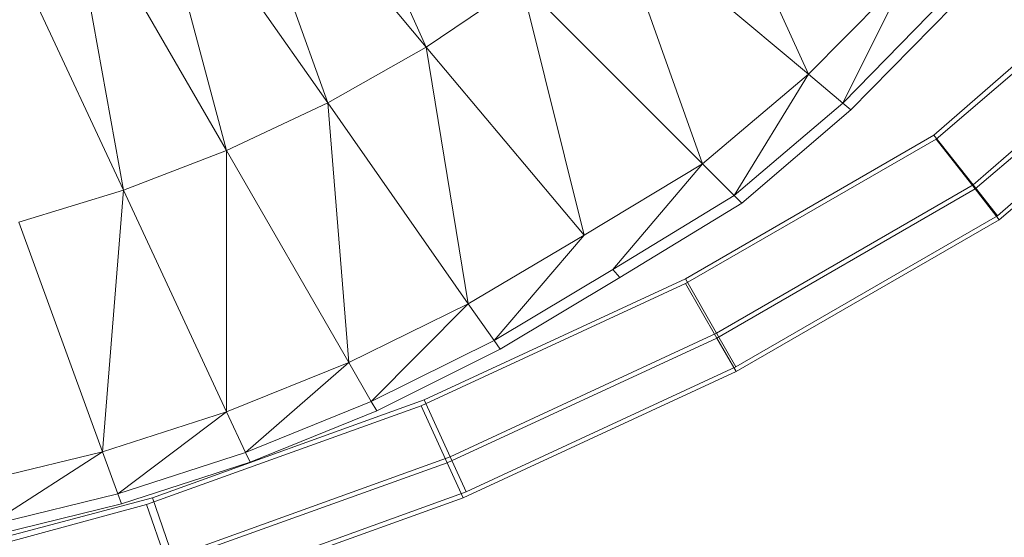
# Model space of a CAD drawing. Header units: metres. Extents: x 391.1 to 430.4, y 12.7 to 28.4.
# Tile 116 of 167: x 407.9349 to 408.0436, y 26.289 to 26.3462. Entities that reach past the tile are written whole.
import ezdxf

# ---------------------------------------------------------------- set-up
doc = ezdxf.new("R2010")
doc.units = ezdxf.units.M
doc.layers.add('A-DETL-____-MBND', color=7, linetype='Continuous', lineweight=18)

# ---------------------------------------------------------------- blocks, each defined once
blk = doc.blocks.new('Family - Inodor PB-155487-02_CLI_AIGUA_P0')
at = {"layer": 'A-DETL-____-MBND', "color": 253, "true_color": 0xaaaaaa}
for p, q in [((0.58831, 0.12256), (0.60285, 0.09039)), ((0.60285, 0.09039), (0.5801, 0.11751)), ((0.5801, 0.11751), (0.59196, 0.08422)), ((0.63275, 0.11463), (0.64505, 0.08739)), ((0.59196, 0.08422), (0.57169, 0.11317)), ((0.57169, 0.11317), (0.58079, 0.07896)), ((0.58079, 0.07896), (0.56314, 0.10952)), ((0.56314, 0.10952), (0.5694, 0.07457)), ((0.5694, 0.07457), (0.55451, 0.1065)), ((0.64505, 0.08739), (0.62337, 0.10559)), ((0.62337, 0.10559), (0.63337, 0.0775)), ((0.65593, 0.0984), (0.64505, 0.08739)), ((0.64884, 0.08421), (0.65593, 0.0984)), ((0.61336, 0.09751), (0.60285, 0.09039)), ((0.63337, 0.0775), (0.61336, 0.09751)), ((0.61336, 0.09751), (0.62027, 0.06963)), ((0.65998, 0.09556), (0.64884, 0.08421)), ((0.66095, 0.09488), (0.64975, 0.08345)), ((0.60285, 0.09039), (0.59196, 0.08422)), ((0.62027, 0.06963), (0.60285, 0.09039)), ((0.60285, 0.09039), (0.60749, 0.06204)), ((0.6589, 0.08065), (0.66938, 0.08979)), ((0.6589, 0.08065), (0.66938, 0.08979)), ((0.6589, 0.08065), (0.66938, 0.08979)), ((0.66938, 0.08979), (0.6589, 0.08065)), ((0.65915, 0.08023), (0.6692, 0.08882)), ((0.65915, 0.08023), (0.6692, 0.08882)), ((0.64505, 0.08739), (0.63337, 0.0775)), ((0.63687, 0.074), (0.64505, 0.08739)), ((0.64884, 0.08421), (0.64505, 0.08739)), ((0.67448, 0.08497), (0.66324, 0.07516)), ((0.67448, 0.08497), (0.66324, 0.07516)), ((0.59196, 0.08422), (0.58079, 0.07896)), ((0.60749, 0.06204), (0.59196, 0.08422)), ((0.59196, 0.08422), (0.59431, 0.05554)), ((0.64884, 0.08421), (0.63687, 0.074)), ((0.64975, 0.08345), (0.64884, 0.08421)), ((0.66346, 0.07472), (0.67427, 0.08395)), ((0.66346, 0.07472), (0.67427, 0.08395)), ((0.64975, 0.08345), (0.6377, 0.07316)), ((0.67764, 0.08198), (0.66592, 0.07176)), ((0.67764, 0.08198), (0.66592, 0.07176)), ((0.63146, 0.06481), (0.6589, 0.08065)), ((0.63146, 0.06481), (0.6589, 0.08065)), ((0.63146, 0.06481), (0.6589, 0.08065)), ((0.6589, 0.08065), (0.63146, 0.06481)), ((0.6589, 0.08065), (0.66324, 0.07516)), ((0.66324, 0.07516), (0.6589, 0.08065)), ((0.66612, 0.07131), (0.6774, 0.08095)), ((0.66612, 0.07131), (0.6774, 0.08095)), ((0.63148, 0.06427), (0.65915, 0.08023)), ((0.63148, 0.06427), (0.65915, 0.08023)), ((0.65915, 0.08023), (0.66346, 0.07472)), ((0.66346, 0.07472), (0.65915, 0.08023)), ((0.58079, 0.07896), (0.5694, 0.07457)), ((0.59431, 0.05554), (0.58079, 0.07896)), ((0.58079, 0.07896), (0.5808, 0.05012)), ((0.63337, 0.0775), (0.62027, 0.06963)), ((0.62345, 0.06584), (0.63337, 0.0775)), ((0.63687, 0.074), (0.63337, 0.0775)), ((0.66324, 0.07516), (0.63492, 0.05881)), ((0.66324, 0.07516), (0.63492, 0.05881)), ((0.66324, 0.07516), (0.66592, 0.07176)), ((0.66592, 0.07176), (0.66324, 0.07516)), ((0.5694, 0.07457), (0.55786, 0.07104)), ((0.5694, 0.07457), (0.56708, 0.04571)), ((0.5808, 0.05012), (0.5694, 0.07457)), ((0.63687, 0.074), (0.62345, 0.06584)), ((0.63493, 0.05826), (0.66346, 0.07472)), ((0.63493, 0.05826), (0.66346, 0.07472)), ((0.6377, 0.07316), (0.63687, 0.074)), ((0.66346, 0.07472), (0.66612, 0.07131)), ((0.66612, 0.07131), (0.66346, 0.07472)), ((0.6377, 0.07316), (0.62421, 0.06494)), ((0.56708, 0.04571), (0.55786, 0.07104)), ((0.66592, 0.07176), (0.63705, 0.05509)), ((0.66592, 0.07176), (0.63705, 0.05509)), ((0.63706, 0.05455), (0.66612, 0.07131)), ((0.63706, 0.05455), (0.66612, 0.07131)), ((0.62027, 0.06963), (0.60749, 0.06204)), ((0.61033, 0.05799), (0.62027, 0.06963)), ((0.62345, 0.06584), (0.61033, 0.05799)), ((0.62421, 0.06494), (0.62345, 0.06584)), ((0.6023, 0.05077), (0.63148, 0.06427)), ((0.6023, 0.05077), (0.63148, 0.06427)), ((0.60263, 0.05143), (0.63146, 0.06481)), ((0.60263, 0.05143), (0.63146, 0.06481)), ((0.60263, 0.05143), (0.63146, 0.06481)), ((0.63146, 0.06481), (0.60263, 0.05143)), ((0.62421, 0.06494), (0.61101, 0.05702)), ((0.63146, 0.06481), (0.63492, 0.05881)), ((0.63492, 0.05881), (0.63146, 0.06481)), ((0.63148, 0.06427), (0.63493, 0.05826)), ((0.63493, 0.05826), (0.63148, 0.06427)), ((0.60749, 0.06204), (0.59431, 0.05554)), ((0.59678, 0.05125), (0.60749, 0.06204)), ((0.61033, 0.05799), (0.60749, 0.06204)), ((0.63492, 0.05881), (0.60549, 0.04515)), ((0.63492, 0.05881), (0.60549, 0.04515)), ((0.63492, 0.05881), (0.63705, 0.05509)), ((0.63705, 0.05509), (0.63492, 0.05881)), ((0.61033, 0.05799), (0.59678, 0.05125)), ((0.60515, 0.04449), (0.63493, 0.05826)), ((0.60515, 0.04449), (0.63493, 0.05826)), ((0.61101, 0.05702), (0.61033, 0.05799)), ((0.63493, 0.05826), (0.63706, 0.05455)), ((0.63706, 0.05455), (0.63493, 0.05826)), ((0.61101, 0.05702), (0.59737, 0.05023)), ((0.59431, 0.05554), (0.5808, 0.05012)), ((0.58289, 0.04563), (0.59431, 0.05554)), ((0.59678, 0.05125), (0.59431, 0.05554)), ((0.60692, 0.0406), (0.63706, 0.05455)), ((0.60692, 0.0406), (0.63706, 0.05455)), ((0.63705, 0.05509), (0.60725, 0.04126)), ((0.63705, 0.05509), (0.60725, 0.04126)), ((0.57262, 0.04061), (0.60263, 0.05143)), ((0.57262, 0.04061), (0.60263, 0.05143)), ((0.57262, 0.04061), (0.60263, 0.05143)), ((0.60263, 0.05143), (0.57262, 0.04061)), ((0.59678, 0.05125), (0.58289, 0.04563)), ((0.59737, 0.05023), (0.59678, 0.05125)), ((0.60263, 0.05143), (0.60549, 0.04515)), ((0.60549, 0.04515), (0.60263, 0.05143)), ((0.5808, 0.05012), (0.56708, 0.04571)), ((0.5808, 0.05012), (0.56877, 0.04106)), ((0.57194, 0.03989), (0.6023, 0.05077)), ((0.57194, 0.03989), (0.6023, 0.05077)), ((0.58289, 0.04563), (0.5808, 0.05012)), ((0.59737, 0.05023), (0.5834, 0.04456)), ((0.6023, 0.05077), (0.60515, 0.04449)), ((0.60515, 0.04449), (0.6023, 0.05077)), ((0.56708, 0.04571), (0.55318, 0.04232)), ((0.56708, 0.04571), (0.55446, 0.03754)), ((0.56877, 0.04106), (0.56708, 0.04571)), ((0.58289, 0.04563), (0.56877, 0.04106)), ((0.60549, 0.04515), (0.57486, 0.0341)), ((0.60549, 0.04515), (0.57486, 0.0341)), ((0.5834, 0.04456), (0.58289, 0.04563)), ((0.60549, 0.04515), (0.60725, 0.04126)), ((0.60725, 0.04126), (0.60549, 0.04515)), ((0.5834, 0.04456), (0.56917, 0.03995)), ((0.57421, 0.0334), (0.60515, 0.04449)), ((0.57421, 0.0334), (0.60515, 0.04449)), ((0.60515, 0.04449), (0.60692, 0.0406)), ((0.60692, 0.0406), (0.60515, 0.04449)), ((0.54169, 0.03244), (0.57262, 0.04061)), ((0.54169, 0.03244), (0.57262, 0.04061)), ((0.54169, 0.03244), (0.57262, 0.04061)), ((0.57262, 0.04061), (0.54169, 0.03244)), ((0.56877, 0.04106), (0.55446, 0.03754)), ((0.56917, 0.03995), (0.56877, 0.04106)), ((0.57262, 0.04061), (0.57486, 0.0341)), ((0.57486, 0.0341), (0.57262, 0.04061)), ((0.57561, 0.02938), (0.60692, 0.0406)), ((0.57561, 0.02938), (0.60692, 0.0406)), ((0.60725, 0.04126), (0.57625, 0.03008)), ((0.60725, 0.04126), (0.57625, 0.03008)), ((0.54073, 0.03138), (0.57194, 0.03989)), ((0.54073, 0.03138), (0.57194, 0.03989)), ((0.56917, 0.03995), (0.55477, 0.03639)), ((0.57194, 0.03989), (0.57421, 0.0334)), ((0.57421, 0.0334), (0.57194, 0.03989))]:
    blk.add_line(p, q, dxfattribs=at)
blk = doc.blocks.new('LONDR55-XX_ZZ-ARQ-CAA-M3D-Londres55_ifc-1-02_CLI_AIGUA_P0')
at = {"layer": 'A-DETL-____-MBND', "color": 253, "lineweight": 18, "true_color": 0xaaaaaa}
blk.add_blockref('Family - Inodor PB-155487-02_CLI_AIGUA_P0', (407.37693, 26.25274), dxfattribs=at)

msp = doc.modelspace()

# ---------------------------------------------------------------- block references
at = {"lineweight": 5}
msp.add_blockref('LONDR55-XX_ZZ-ARQ-CAA-M3D-Londres55_ifc-1-02_CLI_AIGUA_P0', (0, 0), dxfattribs=at)

doc.saveas('drawing.dxf')
